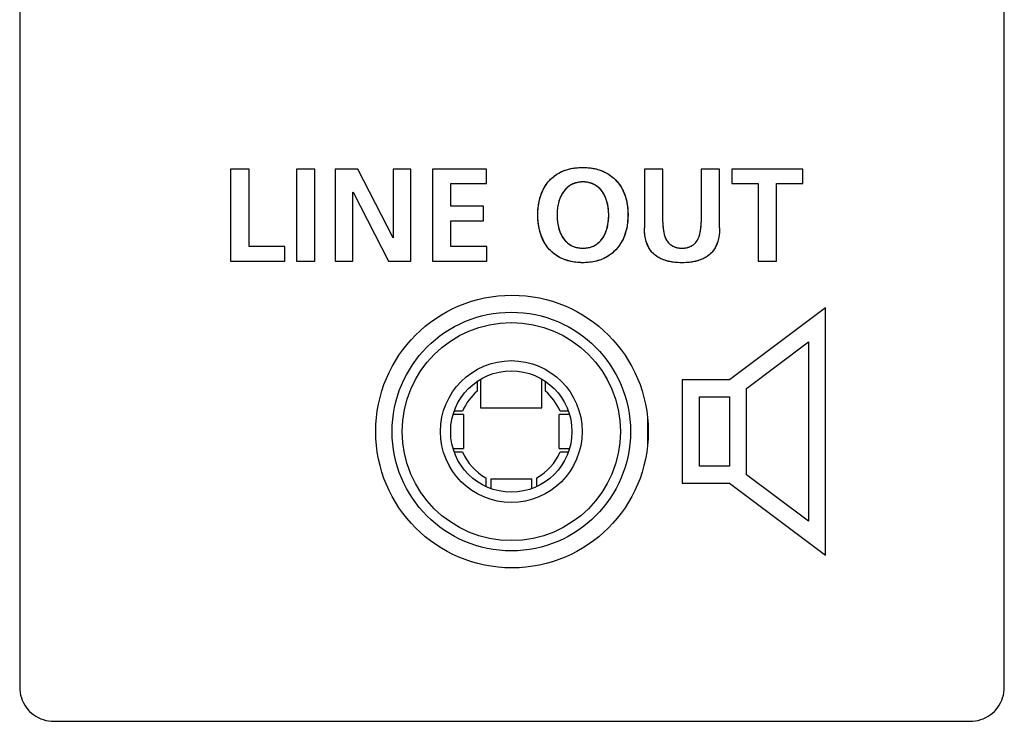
# Model space of a CAD drawing. Extents: x 27 to 793, y 51 to 503.
# Tile 17 of 30: x 717 to 746, y 235 to 256. Entities that reach past the tile are written whole.
import ezdxf

# ---------------------------------------------------------------- set-up
doc = ezdxf.new("R2010")
doc.units = 0
doc.header["$LTSCALE"] = 46.255
doc.layers.get('0').update_dxf_attribs({"linetype": 'CONTINUOUS'})
doc.layers.add('AXIS', color=7, linetype='CONTINUOUS')

msp = doc.modelspace()

# ---------------------------------------------------------------- linework, layer by layer
at = {"color": 7, "linetype": 'CONTINUOUS'}
for p, q in [((717.072, 267.418), (717.072, 236.415)), ((745.972, 236.415), (745.972, 267.418)), ((723.804, 251.618), (723.262, 251.618)), ((723.262, 251.618), (723.262, 248.917)), ((723.804, 249.343), (723.804, 251.618)), ((725.737, 251.618), (725.195, 251.618)), ((725.195, 251.618), (725.195, 248.917)), ((725.737, 248.917), (725.737, 251.618)), ((727.001, 251.618), (726.336, 251.618)), ((726.336, 251.618), (726.336, 248.917)), ((728.031, 249.598), (727.001, 251.618)), ((728.557, 251.618), (728.038, 251.618)), ((728.038, 251.618), (728.038, 249.598)), ((728.557, 248.917), (728.557, 251.618)), ((730.778, 251.618), (729.184, 251.618)), ((729.184, 251.618), (729.184, 248.917)), ((730.778, 251.193), (730.778, 251.618)), ((735.95, 251.618), (735.409, 251.618)), ((735.409, 251.618), (735.409, 249.892)), ((735.95, 250.058), (735.95, 251.618)), ((737.615, 251.618), (737.073, 251.618)), ((737.073, 251.618), (737.073, 250.058)), ((737.615, 249.892), (737.615, 251.618)), ((740.063, 251.618), (737.973, 251.618)), ((737.973, 251.618), (737.973, 251.193)), ((740.063, 251.193), (740.063, 251.618)), ((729.726, 251.193), (730.778, 251.193)), ((729.726, 250.527), (729.726, 251.193)), ((737.973, 251.193), (738.747, 251.193)), ((738.747, 251.193), (738.747, 248.917)), ((739.289, 251.193), (740.063, 251.193)), ((739.289, 248.917), (739.289, 251.193)), ((726.854, 250.937), (726.862, 250.937)), ((726.854, 248.917), (726.854, 250.937)), ((726.862, 250.937), (727.895, 248.917)), ((730.689, 250.527), (729.726, 250.527)), ((730.689, 250.101), (730.689, 250.527)), ((729.726, 250.101), (730.689, 250.101)), ((729.726, 249.343), (729.726, 250.101)), ((735.95, 250.058), (735.951, 250.047)), ((728.038, 249.598), (728.031, 249.598)), ((724.853, 249.343), (723.804, 249.343)), ((724.853, 248.917), (724.853, 249.343)), ((730.786, 249.343), (729.726, 249.343)), ((730.786, 248.917), (730.786, 249.343)), ((723.262, 248.917), (724.853, 248.917)), ((725.195, 248.917), (725.737, 248.917)), ((726.336, 248.917), (726.854, 248.917)), ((727.895, 248.917), (728.557, 248.917)), ((729.184, 248.917), (730.786, 248.917)), ((733.596, 248.871), (733.563, 248.871)), ((733.603, 248.871), (733.596, 248.871)), ((738.747, 248.917), (739.289, 248.917)), ((740.72, 247.546), (737.905, 245.435)), ((740.72, 240.287), (740.72, 247.546)), ((738.404, 245.184), (740.221, 246.547)), ((740.221, 246.547), (740.221, 241.286)), ((730.502, 245.389), (730.502, 245.101)), ((730.602, 245.45), (730.602, 244.617)), ((732.402, 244.617), (732.402, 245.45)), ((732.502, 245.101), (732.502, 245.389)), ((737.905, 245.435), (736.521, 245.435)), ((736.521, 245.435), (736.521, 242.398)), ((738.404, 242.649), (738.404, 245.184)), ((737.022, 244.936), (737.905, 244.936)), ((737.022, 242.897), (737.022, 244.936)), ((737.905, 244.936), (737.905, 242.897)), ((730.073, 244.517), (729.826, 244.517)), ((730.602, 244.617), (732.402, 244.617)), ((733.178, 244.517), (732.931, 244.517)), ((730.102, 244.417), (729.796, 244.417)), ((730.102, 244.417), (730.102, 243.417)), ((733.208, 244.417), (732.902, 244.417)), ((732.902, 243.417), (732.902, 244.417)), ((735.502, 244.304), (735.502, 243.53)), ((729.796, 243.417), (730.102, 243.417)), ((732.902, 243.417), (733.208, 243.417)), ((729.826, 243.317), (730.073, 243.317)), ((732.931, 243.317), (733.178, 243.317)), ((737.905, 242.897), (737.022, 242.897)), ((730.752, 242.56), (730.752, 242.302)), ((730.902, 242.527), (732.102, 242.527)), ((730.902, 242.527), (730.902, 242.244)), ((732.102, 242.244), (732.102, 242.527)), ((732.252, 242.302), (732.252, 242.56)), ((740.221, 241.286), (738.404, 242.649)), ((736.521, 242.398), (737.905, 242.398)), ((737.905, 242.398), (740.72, 240.287)), ((718.071, 235.417), (744.973, 235.417))]:
    msp.add_line(p, q, dxfattribs=at)
for points in [[(733.477, 248.875), (733.446, 248.877), (733.396, 248.882), (733.347, 248.889), (733.297, 248.897), (733.251, 248.906), (733.205, 248.917), (733.159, 248.929), (733.116, 248.943), (733.073, 248.957), (733.031, 248.974), (732.983, 248.994), (732.937, 249.017), (732.891, 249.041), (732.847, 249.068), (732.803, 249.097), (732.763, 249.126), (732.724, 249.158), (732.687, 249.191), (732.651, 249.226), (732.616, 249.262), (732.584, 249.301), (732.552, 249.34), (732.523, 249.381), (732.496, 249.424), (732.47, 249.467), (732.445, 249.513), (732.422, 249.56), (732.401, 249.608), (732.382, 249.657), (732.365, 249.707), (732.351, 249.75), (732.339, 249.794), (732.328, 249.838), (732.317, 249.884), (732.309, 249.931), (732.301, 249.977), (732.294, 250.026), (732.289, 250.074), (732.285, 250.123), (732.283, 250.161), (732.281, 250.199), (732.28, 250.237), (732.28, 250.276), (732.28, 250.314), (732.281, 250.352), (732.283, 250.39), (732.285, 250.428), (732.289, 250.476), (732.295, 250.525), (732.301, 250.573), (732.309, 250.619), (732.318, 250.665), (732.328, 250.711), (732.339, 250.755), (732.352, 250.799), (732.366, 250.842), (732.383, 250.891), (732.403, 250.939), (732.424, 250.987), (732.447, 251.033), (732.472, 251.079), (732.498, 251.122), (732.526, 251.163), (732.555, 251.204), (732.586, 251.243), (732.619, 251.281), (732.654, 251.317), (732.69, 251.351), (732.728, 251.383), (732.767, 251.414), (732.807, 251.443), (732.842, 251.467), (732.879, 251.489), (732.916, 251.509), (732.954, 251.529), (732.994, 251.547), (733.034, 251.564), (733.076, 251.58), (733.119, 251.594), (733.162, 251.607), (733.208, 251.619), (733.254, 251.63), (733.3, 251.639), (733.349, 251.647), (733.398, 251.653), (733.447, 251.658), (733.485, 251.661), (733.524, 251.663), (733.564, 251.664), (733.603, 251.665)], [(733.598, 248.871), (733.475, 248.875), (733.36, 248.887), (733.254, 248.906), (733.156, 248.93), (733.065, 248.96), (732.98, 248.996), (732.901, 249.036), (732.827, 249.081), (732.758, 249.131), (732.693, 249.185), (732.633, 249.245), (732.576, 249.31), (732.524, 249.38), (732.476, 249.456), (732.432, 249.539), (732.393, 249.629), (732.358, 249.727), (732.329, 249.833), (732.306, 249.947), (732.289, 250.072), (732.281, 250.206), (732.281, 250.345), (732.289, 250.477), (732.306, 250.6), (732.329, 250.713), (732.358, 250.817), (732.392, 250.913), (732.431, 251.002), (732.475, 251.083), (732.522, 251.159), (732.575, 251.229), (732.631, 251.293), (732.691, 251.352), (732.756, 251.406), (732.825, 251.456), (732.9, 251.501), (732.979, 251.541), (733.065, 251.576), (733.156, 251.606), (733.255, 251.63), (733.363, 251.649), (733.479, 251.66), (733.603, 251.665)], [(733.603, 251.665), (733.727, 251.66), (733.84, 251.649), (733.945, 251.63), (734.044, 251.605), (734.135, 251.575), (734.221, 251.539), (734.301, 251.499), (734.376, 251.453), (734.446, 251.403), (734.512, 251.347), (734.574, 251.287), (734.631, 251.221), (734.684, 251.15), (734.733, 251.073), (734.777, 250.99), (734.816, 250.9), (734.851, 250.803), (734.88, 250.699), (734.902, 250.587), (734.918, 250.466), (734.926, 250.337), (734.926, 250.203), (734.917, 250.073), (734.901, 249.951), (734.877, 249.838), (734.848, 249.733), (734.812, 249.635), (734.772, 249.544), (734.727, 249.461), (734.678, 249.383), (734.624, 249.312), (734.567, 249.246), (734.505, 249.185), (734.439, 249.13), (734.368, 249.079), (734.293, 249.034), (734.213, 248.994), (734.128, 248.958), (734.036, 248.928), (733.939, 248.904), (733.834, 248.886), (733.721, 248.874), (733.598, 248.871)], [(733.603, 251.665), (733.643, 251.664), (733.682, 251.663), (733.72, 251.661), (733.758, 251.658), (733.807, 251.653), (733.855, 251.646), (733.904, 251.638), (733.95, 251.629), (733.995, 251.619), (734.04, 251.606), (734.083, 251.593), (734.126, 251.578), (734.168, 251.562), (734.208, 251.545), (734.247, 251.527), (734.286, 251.507), (734.323, 251.486), (734.359, 251.464), (734.395, 251.44), (734.435, 251.411), (734.475, 251.38), (734.512, 251.347), (734.549, 251.312), (734.583, 251.276), (734.616, 251.238), (734.648, 251.199), (734.678, 251.159), (734.706, 251.117), (734.732, 251.074), (734.757, 251.028), (734.781, 250.982), (734.802, 250.934), (734.822, 250.886), (734.84, 250.837), (734.854, 250.794), (734.866, 250.751), (734.878, 250.707), (734.888, 250.661), (734.897, 250.616), (734.905, 250.57), (734.912, 250.522), (734.917, 250.474), (734.922, 250.426), (734.924, 250.389), (734.926, 250.351), (734.927, 250.313), (734.927, 250.276), (734.927, 250.238), (734.926, 250.2), (734.924, 250.162), (734.922, 250.125), (734.918, 250.077), (734.912, 250.029), (734.905, 249.981), (734.898, 249.934), (734.889, 249.888), (734.878, 249.843), (734.867, 249.799), (734.855, 249.755), (734.841, 249.712), (734.823, 249.662), (734.804, 249.613), (734.782, 249.565), (734.759, 249.518), (734.734, 249.472), (734.708, 249.429), (734.68, 249.386), (734.65, 249.345), (734.619, 249.305), (734.586, 249.267), (734.552, 249.23), (734.515, 249.195), (734.478, 249.162), (734.439, 249.13), (734.398, 249.1), (734.355, 249.071), (734.311, 249.044), (734.265, 249.019), (734.219, 248.996), (734.171, 248.975), (734.129, 248.959), (734.086, 248.944), (734.043, 248.93), (733.998, 248.918), (733.952, 248.907), (733.906, 248.897), (733.857, 248.889), (733.808, 248.883), (733.759, 248.877), (733.721, 248.874), (733.682, 248.872), (733.643, 248.871), (733.603, 248.871)], [(733.603, 251.239), (733.534, 251.237), (733.469, 251.229), (733.409, 251.216), (733.352, 251.198), (733.299, 251.177), (733.248, 251.15), (733.2, 251.12), (733.155, 251.085), (733.111, 251.044), (733.07, 250.999), (733.03, 250.948), (732.993, 250.89), (732.959, 250.825), (732.927, 250.752), (732.9, 250.671), (732.877, 250.582), (732.86, 250.486), (732.849, 250.382), (732.845, 250.271), (732.849, 250.157), (732.86, 250.048), (732.878, 249.948), (732.901, 249.858), (732.929, 249.777), (732.96, 249.705), (732.993, 249.641), (733.029, 249.584), (733.068, 249.534), (733.108, 249.489), (733.151, 249.45), (733.196, 249.415), (733.243, 249.385), (733.294, 249.359), (733.347, 249.338), (733.404, 249.32), (733.465, 249.307), (733.531, 249.299), (733.603, 249.296)], [(733.535, 251.237), (733.506, 251.234), (733.476, 251.23), (733.446, 251.224), (733.416, 251.218), (733.388, 251.21), (733.361, 251.201), (733.334, 251.191), (733.308, 251.181), (733.283, 251.169), (733.258, 251.156), (733.235, 251.142), (733.212, 251.128), (733.189, 251.112), (733.168, 251.096), (733.147, 251.078), (733.127, 251.06), (733.104, 251.037), (733.082, 251.013), (733.061, 250.988), (733.041, 250.963), (733.022, 250.936), (733.004, 250.908), (732.987, 250.879), (732.971, 250.85), (732.957, 250.82), (732.943, 250.79), (732.93, 250.758), (732.918, 250.726), (732.907, 250.693), (732.897, 250.66), (732.888, 250.627), (732.877, 250.584), (732.868, 250.54), (732.861, 250.497), (732.855, 250.453), (732.851, 250.409), (732.847, 250.364), (732.845, 250.32), (732.845, 250.276), (732.845, 250.23), (732.847, 250.184), (732.85, 250.139), (732.855, 250.093), (732.86, 250.049), (732.867, 250.005), (732.876, 249.96), (732.885, 249.917), (732.894, 249.883), (732.904, 249.85), (732.914, 249.816), (732.926, 249.784), (732.939, 249.751), (732.952, 249.721), (732.966, 249.69), (732.982, 249.661), (732.999, 249.631), (733.016, 249.603), (733.035, 249.576), (733.054, 249.55), (733.075, 249.525), (733.097, 249.501), (733.12, 249.478), (733.14, 249.459), (733.161, 249.442), (733.183, 249.425), (733.205, 249.409), (733.228, 249.395), (733.251, 249.381), (733.276, 249.368), (733.302, 249.356), (733.328, 249.345), (733.355, 249.335), (733.383, 249.326), (733.412, 249.318), (733.442, 249.312), (733.473, 249.306), (733.504, 249.302), (733.533, 249.299)], [(733.603, 251.239), (733.597, 251.239), (733.591, 251.239), (733.585, 251.239), (733.579, 251.239), (733.572, 251.239), (733.566, 251.239), (733.56, 251.238), (733.554, 251.238), (733.548, 251.238), (733.541, 251.237), (733.535, 251.237)], [(733.603, 249.296), (733.675, 249.299), (733.742, 249.307), (733.803, 249.32), (733.86, 249.338), (733.913, 249.359), (733.963, 249.385), (734.011, 249.415), (734.056, 249.45), (734.098, 249.489), (734.139, 249.533), (734.177, 249.584), (734.213, 249.64), (734.247, 249.704), (734.278, 249.776), (734.305, 249.857), (734.328, 249.948), (734.346, 250.048), (734.358, 250.157), (734.362, 250.27), (734.358, 250.381), (734.347, 250.485), (734.33, 250.582), (734.307, 250.67), (734.279, 250.751), (734.248, 250.824), (734.213, 250.889), (734.176, 250.947), (734.137, 250.999), (734.096, 251.044), (734.052, 251.084), (734.006, 251.12), (733.958, 251.15), (733.908, 251.177), (733.854, 251.198), (733.798, 251.216), (733.738, 251.229), (733.673, 251.237), (733.603, 251.239)], [(733.672, 251.237), (733.665, 251.237), (733.659, 251.238), (733.653, 251.238), (733.647, 251.238), (733.64, 251.239), (733.634, 251.239), (733.628, 251.239), (733.622, 251.239), (733.616, 251.239), (733.61, 251.239), (733.603, 251.239)], [(733.674, 249.299), (733.703, 249.302), (733.734, 249.306), (733.765, 249.312), (733.795, 249.318), (733.823, 249.326), (733.851, 249.335), (733.879, 249.345), (733.905, 249.356), (733.93, 249.368), (733.955, 249.381), (733.979, 249.395), (734.002, 249.409), (734.024, 249.425), (734.046, 249.442), (734.067, 249.459), (734.087, 249.478), (734.11, 249.501), (734.132, 249.525), (734.152, 249.55), (734.172, 249.576), (734.19, 249.603), (734.208, 249.631), (734.225, 249.661), (734.24, 249.69), (734.255, 249.721), (734.268, 249.751), (734.281, 249.784), (734.292, 249.816), (734.303, 249.85), (734.313, 249.883), (734.321, 249.917), (734.331, 249.96), (734.339, 250.005), (734.346, 250.049), (734.352, 250.093), (734.356, 250.139), (734.36, 250.184), (734.361, 250.23), (734.362, 250.276), (734.361, 250.32), (734.359, 250.364), (734.356, 250.409), (734.351, 250.453), (734.346, 250.497), (734.338, 250.54), (734.329, 250.584), (734.319, 250.627), (734.31, 250.66), (734.3, 250.693), (734.289, 250.726), (734.277, 250.758), (734.264, 250.79), (734.25, 250.82), (734.235, 250.85), (734.219, 250.879), (734.202, 250.908), (734.184, 250.936), (734.166, 250.963), (734.146, 250.988), (734.125, 251.013), (734.103, 251.037), (734.08, 251.06), (734.06, 251.078), (734.039, 251.096), (734.017, 251.112), (733.995, 251.128), (733.972, 251.142), (733.949, 251.156), (733.924, 251.169), (733.899, 251.181), (733.873, 251.191), (733.846, 251.201), (733.818, 251.21), (733.79, 251.218), (733.761, 251.224), (733.731, 251.23), (733.7, 251.234), (733.672, 251.237)], [(735.95, 250.058), (735.953, 249.951), (735.961, 249.857), (735.974, 249.774), (735.991, 249.702), (736.01, 249.639), (736.032, 249.584), (736.057, 249.536), (736.083, 249.494), (736.112, 249.457), (736.143, 249.425), (736.175, 249.397), (736.211, 249.372), (736.249, 249.351), (736.291, 249.333), (736.336, 249.318), (736.388, 249.307), (736.447, 249.299), (736.511, 249.296), (736.576, 249.299), (736.635, 249.307), (736.687, 249.318), (736.732, 249.333), (736.774, 249.351), (736.812, 249.372), (736.848, 249.396), (736.88, 249.425), (736.911, 249.457), (736.94, 249.493), (736.966, 249.535), (736.991, 249.583), (737.013, 249.638), (737.033, 249.701), (737.049, 249.773), (737.062, 249.856), (737.07, 249.951), (737.073, 250.058)], [(735.951, 250.047), (735.951, 250.035), (735.951, 250.023), (735.951, 250.012), (735.951, 250), (735.952, 249.988), (735.952, 249.977), (735.953, 249.965), (735.953, 249.953)], [(737.07, 249.953), (737.071, 249.965), (737.071, 249.977), (737.072, 249.988), (737.072, 250), (737.072, 250.012), (737.073, 250.023), (737.073, 250.035), (737.073, 250.047), (737.073, 250.058)], [(737.615, 249.892), (737.614, 249.853), (737.613, 249.814), (737.611, 249.774), (737.608, 249.735), (737.604, 249.695), (737.598, 249.656), (737.592, 249.617), (737.584, 249.578), (737.575, 249.54), (737.565, 249.502), (737.553, 249.464), (737.54, 249.427), (737.527, 249.396), (737.514, 249.366), (737.499, 249.336), (737.484, 249.307), (737.467, 249.279), (737.448, 249.251), (737.426, 249.22), (737.403, 249.191), (737.377, 249.162), (737.351, 249.136), (737.323, 249.11), (737.299, 249.09), (737.273, 249.07), (737.247, 249.052), (737.221, 249.034), (737.193, 249.018), (737.165, 249.003), (737.129, 248.985), (737.091, 248.969), (737.054, 248.954), (737.015, 248.94), (736.976, 248.928), (736.941, 248.919), (736.906, 248.91), (736.871, 248.903), (736.833, 248.896), (736.796, 248.89), (736.758, 248.885), (736.718, 248.88), (736.678, 248.877), (736.638, 248.874), (736.576, 248.871), (736.512, 248.871), (736.448, 248.871), (736.385, 248.874), (736.345, 248.877), (736.305, 248.88), (736.265, 248.885), (736.228, 248.89), (736.19, 248.896), (736.153, 248.903), (736.117, 248.91), (736.082, 248.919), (736.047, 248.928), (736.008, 248.94), (735.97, 248.954), (735.932, 248.969), (735.895, 248.985), (735.858, 249.003), (735.83, 249.018), (735.803, 249.034), (735.776, 249.052), (735.75, 249.07), (735.725, 249.09), (735.7, 249.11), (735.673, 249.136), (735.646, 249.162), (735.621, 249.191), (735.597, 249.22), (735.575, 249.251), (735.557, 249.279), (735.54, 249.307), (735.524, 249.336), (735.51, 249.366), (735.496, 249.396), (735.484, 249.427), (735.471, 249.464), (735.459, 249.502), (735.448, 249.54), (735.439, 249.578), (735.432, 249.617), (735.425, 249.656), (735.42, 249.695), (735.416, 249.735), (735.413, 249.774), (735.411, 249.814), (735.409, 249.853), (735.409, 249.892)], [(737.615, 249.892), (737.611, 249.775), (737.6, 249.67), (737.584, 249.577), (737.562, 249.494), (737.537, 249.419), (737.507, 249.352), (737.474, 249.29), (737.436, 249.234), (737.395, 249.182), (737.35, 249.135), (737.3, 249.091), (737.246, 249.051), (737.186, 249.014), (737.119, 248.98), (737.044, 248.95), (736.959, 248.924), (736.864, 248.902), (736.757, 248.885), (736.638, 248.874), (736.51, 248.871), (736.383, 248.874), (736.264, 248.885), (736.157, 248.902), (736.063, 248.924), (735.979, 248.951), (735.904, 248.981), (735.837, 249.014), (735.777, 249.051), (735.723, 249.091), (735.673, 249.135), (735.628, 249.183), (735.587, 249.235), (735.55, 249.291), (735.516, 249.352), (735.487, 249.419), (735.461, 249.494), (735.44, 249.577), (735.423, 249.671), (735.413, 249.775), (735.409, 249.892)], [(735.953, 249.953), (735.955, 249.923), (735.957, 249.893), (735.961, 249.864), (735.964, 249.834), (735.969, 249.804), (735.974, 249.775), (735.98, 249.745), (735.985, 249.723), (735.991, 249.701), (735.997, 249.679), (736.003, 249.658), (736.011, 249.636), (736.019, 249.615), (736.027, 249.596), (736.035, 249.577), (736.044, 249.558), (736.054, 249.54), (736.065, 249.522), (736.076, 249.505), (736.087, 249.489), (736.099, 249.473), (736.111, 249.458), (736.124, 249.444), (736.138, 249.43), (736.152, 249.416), (736.167, 249.403), (736.183, 249.391), (736.199, 249.38), (736.215, 249.37), (736.232, 249.36), (736.249, 249.351), (736.268, 249.342), (736.287, 249.334), (736.306, 249.327), (736.327, 249.321), (736.348, 249.315), (736.369, 249.31), (736.391, 249.306), (736.414, 249.303), (736.437, 249.3), (736.455, 249.298), (736.474, 249.297), (736.493, 249.297), (736.512, 249.296), (736.531, 249.297), (736.55, 249.297), (736.568, 249.298), (736.586, 249.3), (736.609, 249.303), (736.632, 249.306), (736.655, 249.31), (736.676, 249.315), (736.697, 249.321), (736.717, 249.327), (736.737, 249.334), (736.755, 249.342), (736.774, 249.351), (736.791, 249.36), (736.808, 249.37), (736.825, 249.38), (736.841, 249.391), (736.856, 249.403), (736.871, 249.416), (736.886, 249.43), (736.899, 249.444), (736.912, 249.458), (736.925, 249.473), (736.936, 249.489), (736.948, 249.505), (736.959, 249.522), (736.969, 249.54), (736.979, 249.558), (736.988, 249.577), (736.997, 249.596), (737.005, 249.615), (737.013, 249.636), (737.02, 249.658), (737.027, 249.679), (737.033, 249.701), (737.038, 249.723), (737.043, 249.745), (737.049, 249.775), (737.055, 249.804), (737.059, 249.834), (737.063, 249.864), (737.066, 249.893), (737.068, 249.923), (737.07, 249.953)], [(733.533, 249.299), (733.539, 249.299), (733.546, 249.298), (733.552, 249.298), (733.559, 249.297), (733.565, 249.297), (733.572, 249.297), (733.578, 249.297), (733.584, 249.297), (733.591, 249.296), (733.597, 249.296), (733.603, 249.296)], [(733.603, 249.296), (733.61, 249.296), (733.616, 249.296), (733.622, 249.297), (733.629, 249.297), (733.635, 249.297), (733.642, 249.297), (733.648, 249.297), (733.654, 249.298), (733.661, 249.298), (733.667, 249.299), (733.674, 249.299)], [(733.563, 248.871), (733.553, 248.871), (733.543, 248.872), (733.533, 248.872), (733.523, 248.872), (733.514, 248.873), (733.505, 248.873), (733.495, 248.874), (733.486, 248.874), (733.477, 248.875)], [(717.072, 236.415), (717.075, 236.337), (717.084, 236.259), (717.1, 236.182), (717.121, 236.106), (717.148, 236.033), (717.181, 235.962), (717.219, 235.893), (717.263, 235.828), (717.311, 235.767), (717.364, 235.709), (717.422, 235.656), (717.483, 235.607), (717.549, 235.564), (717.617, 235.526), (717.688, 235.493), (717.762, 235.466), (717.837, 235.444), (717.914, 235.429), (717.992, 235.42), (718.071, 235.417)], [(744.973, 235.417), (745.052, 235.42), (745.13, 235.429), (745.207, 235.444), (745.282, 235.466), (745.356, 235.493), (745.427, 235.526), (745.495, 235.564), (745.561, 235.607), (745.622, 235.656), (745.68, 235.709), (745.733, 235.767), (745.781, 235.828), (745.825, 235.893), (745.863, 235.962), (745.896, 236.033), (745.923, 236.106), (745.944, 236.182), (745.96, 236.259), (745.969, 236.337), (745.972, 236.415)]]:
    msp.add_lwpolyline(points, dxfattribs=at)
for radius in [3.5, 3.2, 2.08, 1.78]:
    msp.add_circle((731.502, 243.917), radius, dxfattribs=at)
for start, end in [(130.1778, 157.2263), (22.774, 49.8231), (202.774, 241.0615), (298.9385, 337.2261)]:
    msp.add_arc((731.502, 243.917), 1.55, start, end, dxfattribs=at)
at = {"layer": 'AXIS', "color": 7, "linetype": 'CONTINUOUS'}
msp.add_circle((731.522, 243.917), 4, dxfattribs=at)

doc.saveas('drawing.dxf')
